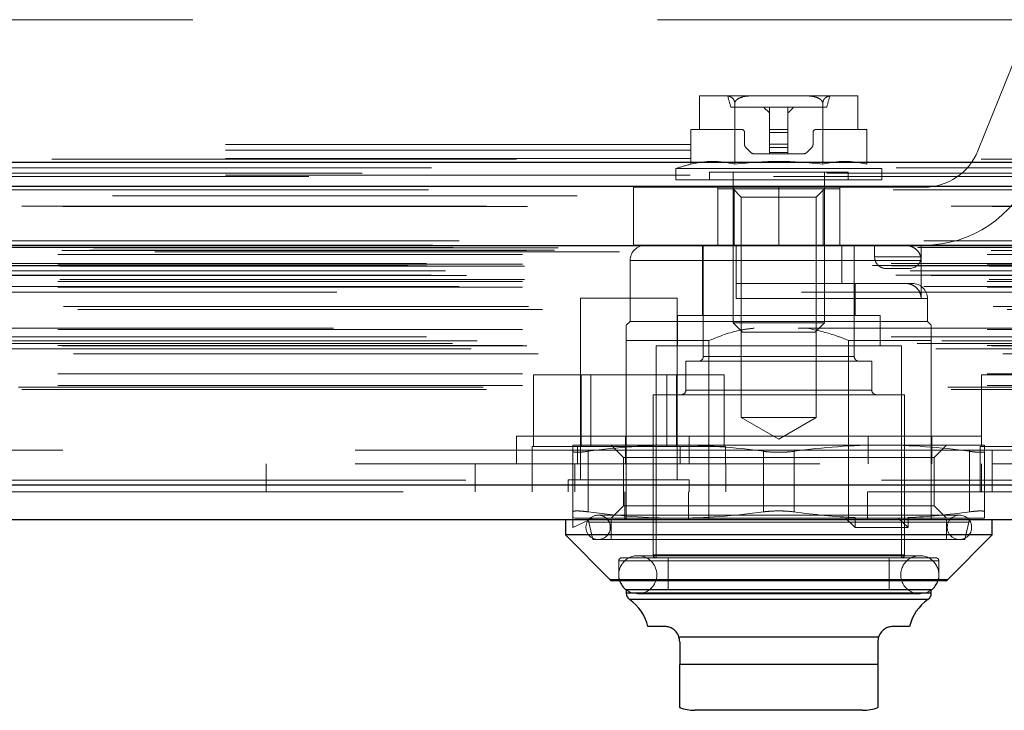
# Model space of a CAD drawing. Header units: inches. Extents: x 0.2 to 10.8, y 0.2 to 8.2.
# Tile 66 of 98: x 4.347 to 4.559, y 6.77 to 6.919. Entities that reach past the tile are written whole.
import ezdxf

# ---------------------------------------------------------------- set-up
doc = ezdxf.new("R2010")
doc.units = ezdxf.units.IN
doc.header["$MEASUREMENT"] = 0
doc.linetypes.add('HIDDEN', pattern=[0.07500000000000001, 0.05, -0.025])
doc.layers.add('SLD-0', color=179, linetype='Continuous')

msp = doc.modelspace()

# ---------------------------------------------------------------- linework, layer by layer
at = {"layer": 'SLD-0', "linetype": 'HIDDEN', "lineweight": 18}
for p, q in [((4.58416841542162, 6.918825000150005), (2.791168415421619, 6.918825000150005)), ((4.56216285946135, 6.912991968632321), (4.553106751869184, 6.890599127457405)), ((4.493222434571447, 6.902436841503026), (4.493222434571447, 6.895220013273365)), ((4.493312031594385, 6.902437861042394), (4.493281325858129, 6.902437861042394)), ((4.493312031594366, 6.902437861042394), (4.493281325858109, 6.902437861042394)), ((4.49881541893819, 6.902437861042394), (4.493312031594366, 6.902437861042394)), ((4.504766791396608, 6.902437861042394), (4.49881541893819, 6.902437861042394)), ((4.515773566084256, 6.902437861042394), (4.504766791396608, 6.902437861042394)), ((4.521724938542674, 6.902437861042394), (4.515773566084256, 6.902437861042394)), ((4.527228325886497, 6.902437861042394), (4.521724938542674, 6.902437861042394)), ((4.527259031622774, 6.902437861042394), (4.527228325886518, 6.902437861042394)), ((4.527259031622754, 6.902437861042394), (4.527228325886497, 6.902437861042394)), ((4.527317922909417, 6.895220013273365), (4.527317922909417, 6.902436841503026)), ((4.520587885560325, 6.899977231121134), (4.499952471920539, 6.899977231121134)), ((4.500799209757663, 6.887724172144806), (4.500799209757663, 6.900860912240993)), ((4.508301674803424, 6.899977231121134), (4.508301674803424, 6.895220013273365)), ((4.51223868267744, 6.899977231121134), (4.51223868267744, 6.895220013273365)), ((4.519741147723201, 6.887724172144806), (4.519741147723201, 6.900860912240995)), ((4.491328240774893, 6.887724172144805), (4.491328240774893, 6.895220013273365)), ((4.493222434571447, 6.895220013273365), (4.491328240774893, 6.895220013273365)), ((4.502232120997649, 6.895220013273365), (4.493222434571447, 6.895220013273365)), ((4.508301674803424, 6.895220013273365), (4.51223868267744, 6.895220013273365)), ((4.508301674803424, 6.895220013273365), (4.508301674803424, 6.894563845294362)), ((4.51223868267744, 6.895220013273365), (4.51223868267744, 6.894563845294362)), ((4.527317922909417, 6.895220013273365), (4.518308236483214, 6.895220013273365)), ((4.52921211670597, 6.895220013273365), (4.527317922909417, 6.895220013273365)), ((4.52921211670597, 6.887724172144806), (4.52921211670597, 6.895220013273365)), ((4.502888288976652, 6.892018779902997), (4.502888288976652, 6.894563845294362)), ((4.508301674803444, 6.894563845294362), (4.512238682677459, 6.894563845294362)), ((4.508301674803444, 6.894563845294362), (4.512238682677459, 6.894563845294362)), ((4.508301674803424, 6.894563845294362), (4.51223868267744, 6.894563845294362)), ((4.508301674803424, 6.894563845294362), (4.508301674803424, 6.892018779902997)), ((4.508301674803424, 6.894563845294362), (4.51223868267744, 6.894563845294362)), ((4.51223868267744, 6.894563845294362), (4.51223868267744, 6.892018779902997)), ((4.517652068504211, 6.894563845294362), (4.517652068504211, 6.892018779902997)), ((2.791168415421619, 6.891991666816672), (4.58416841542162, 6.891991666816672)), ((2.791168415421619, 6.891991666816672), (4.58416841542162, 6.891991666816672)), ((2.791244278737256, 6.891991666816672), (4.58409255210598, 6.891991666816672)), ((2.791244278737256, 6.891991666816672), (4.58409255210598, 6.891991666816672)), ((2.791244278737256, 6.891991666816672), (4.58409255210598, 6.891991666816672)), ((2.791244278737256, 6.891991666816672), (4.58409255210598, 6.891991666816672)), ((4.50424042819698, 6.890258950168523), (4.503176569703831, 6.891322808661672)), ((4.508301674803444, 6.892018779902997), (4.512238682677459, 6.892018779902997)), ((4.508301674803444, 6.892018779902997), (4.512238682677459, 6.892018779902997)), ((4.508301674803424, 6.892018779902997), (4.51223868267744, 6.892018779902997)), ((4.508301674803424, 6.892018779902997), (4.508301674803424, 6.891322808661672)), ((4.508301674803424, 6.892018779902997), (4.51223868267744, 6.892018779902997)), ((4.508301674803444, 6.891322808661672), (4.512238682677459, 6.891322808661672)), ((4.508301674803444, 6.891322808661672), (4.512238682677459, 6.891322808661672)), ((4.508301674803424, 6.891322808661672), (4.51223868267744, 6.891322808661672)), ((4.508301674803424, 6.891322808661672), (4.508301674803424, 6.890258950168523)), ((4.508301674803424, 6.891322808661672), (4.51223868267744, 6.891322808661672)), ((4.51223868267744, 6.892018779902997), (4.51223868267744, 6.891322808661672)), ((4.51223868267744, 6.891322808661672), (4.51223868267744, 6.890258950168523)), ((4.517363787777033, 6.891322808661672), (4.516299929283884, 6.890258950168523)), ((2.791168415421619, 6.89072381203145), (4.58416841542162, 6.89072381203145)), ((2.791168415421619, 6.888991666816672), (4.58416841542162, 6.888991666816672)), ((4.508301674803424, 6.889970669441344), (4.504936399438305, 6.889970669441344)), ((4.508301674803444, 6.890258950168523), (4.512238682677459, 6.890258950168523)), ((4.508301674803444, 6.890258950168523), (4.512238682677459, 6.890258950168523)), ((4.508301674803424, 6.890258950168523), (4.51223868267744, 6.890258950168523)), ((4.508301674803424, 6.890258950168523), (4.508301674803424, 6.889970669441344)), ((4.508301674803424, 6.890258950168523), (4.51223868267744, 6.890258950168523)), ((4.508301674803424, 6.889970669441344), (4.51223868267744, 6.889970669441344)), ((4.51223868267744, 6.890258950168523), (4.51223868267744, 6.889970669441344)), ((4.515603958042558, 6.889970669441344), (4.51223868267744, 6.889970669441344)), ((4.53241584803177, 6.886835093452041), (4.488124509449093, 6.886835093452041)), ((4.488124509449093, 6.886835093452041), (4.488124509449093, 6.884393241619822)), ((4.53241584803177, 6.884393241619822), (4.53241584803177, 6.886835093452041)), ((4.620636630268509, 6.885801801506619), (2.754658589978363, 6.885801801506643)), ((4.609113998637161, 6.885078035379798), (2.766178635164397, 6.885078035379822)), ((2.791168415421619, 6.88537347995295), (4.584168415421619, 6.885373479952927)), ((4.525198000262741, 6.886033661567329), (4.495342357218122, 6.886033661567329)), ((4.495342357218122, 6.886033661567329), (4.495342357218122, 6.884393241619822)), ((4.500427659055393, 6.886033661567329), (4.500427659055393, 6.853597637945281)), ((4.520112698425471, 6.853597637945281), (4.520112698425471, 6.886033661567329)), ((4.525198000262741, 6.884393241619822), (4.525198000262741, 6.886033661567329)), ((4.510268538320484, 6.882785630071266), (4.479018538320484, 6.882785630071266)), ((4.479018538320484, 6.882785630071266), (4.479018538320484, 6.870285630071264)), ((4.53241584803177, 6.884393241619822), (4.488124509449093, 6.884393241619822)), ((4.497143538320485, 6.870285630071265), (4.497143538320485, 6.882785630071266)), ((4.500703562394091, 6.882424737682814), (4.497146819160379, 6.882424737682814)), ((4.497146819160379, 6.882424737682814), (4.497146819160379, 6.870285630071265)), ((4.500427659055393, 6.882424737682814), (4.502204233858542, 6.880648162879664)), ((4.500703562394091, 6.882424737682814), (4.500703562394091, 6.870285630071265)), ((4.519836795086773, 6.882424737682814), (4.500703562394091, 6.882424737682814)), ((4.510268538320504, 6.870285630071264), (4.510268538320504, 6.882785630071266)), ((4.510268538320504, 6.870285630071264), (4.510268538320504, 6.882785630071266)), ((4.510268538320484, 6.870285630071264), (4.510268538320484, 6.882785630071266)), ((4.541518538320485, 6.882785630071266), (4.510268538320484, 6.882785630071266)), ((4.510268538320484, 6.870285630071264), (4.510268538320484, 6.882785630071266)), ((4.518336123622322, 6.880648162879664), (4.520112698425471, 6.882424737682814)), ((4.519836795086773, 6.882424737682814), (4.519836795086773, 6.870285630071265)), ((4.523393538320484, 6.882424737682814), (4.519836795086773, 6.882424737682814)), ((4.523393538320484, 6.870285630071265), (4.523393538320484, 6.882785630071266)), ((2.766888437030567, 6.880951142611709), (4.608407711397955, 6.880951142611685)), ((4.510270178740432, 6.880648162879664), (4.502204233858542, 6.880648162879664)), ((4.502204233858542, 6.880648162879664), (4.502204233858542, 6.833215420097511)), ((4.518336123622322, 6.880648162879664), (4.510270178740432, 6.880648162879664)), ((4.518336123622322, 6.833215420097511), (4.518336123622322, 6.880648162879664)), ((4.641493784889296, 6.871230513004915), (2.733802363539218, 6.871230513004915)), ((2.739245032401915, 6.870264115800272), (4.636051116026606, 6.870264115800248)), ((4.635841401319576, 6.870290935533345), (2.739454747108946, 6.87029093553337)), ((2.740208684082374, 6.869812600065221), (4.635087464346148, 6.869812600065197)), ((2.740208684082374, 6.869812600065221), (4.635087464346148, 6.869812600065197)), ((2.762797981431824, 6.86975925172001), (4.612498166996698, 6.869759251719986)), ((2.762797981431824, 6.86975925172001), (4.612498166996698, 6.869759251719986)), ((4.510268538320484, 6.870285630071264), (4.479018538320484, 6.870285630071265)), ((4.493865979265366, 6.870285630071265), (4.493865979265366, 6.855193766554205)), ((4.494030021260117, 6.870285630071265), (4.494030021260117, 6.846335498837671)), ((4.501083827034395, 6.870285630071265), (4.501083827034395, 6.862083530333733)), ((4.510268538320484, 6.870285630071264), (4.541518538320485, 6.870285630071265)), ((4.523860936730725, 6.870285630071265), (4.523860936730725, 6.862083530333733)), ((4.526510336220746, 6.846335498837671), (4.526510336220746, 6.870285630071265)), ((4.530893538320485, 6.867785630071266), (4.530893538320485, 6.870285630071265)), ((4.540893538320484, 6.867785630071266), (4.540893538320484, 6.870285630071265)), ((2.755111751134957, 6.868298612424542), (4.620184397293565, 6.868298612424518)), ((2.755111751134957, 6.868298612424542), (4.620184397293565, 6.868298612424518)), ((2.755945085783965, 6.869141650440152), (4.619351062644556, 6.869141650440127)), ((2.755945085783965, 6.869141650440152), (4.619351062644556, 6.869141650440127)), ((2.762024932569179, 6.869212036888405), (4.613271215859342, 6.869212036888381)), ((2.762024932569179, 6.869212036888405), (4.613271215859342, 6.869212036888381)), ((2.775967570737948, 6.868897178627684), (4.599384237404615, 6.868897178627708)), ((4.530893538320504, 6.867785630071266), (4.540893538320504, 6.867785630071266)), ((4.540893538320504, 6.867785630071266), (4.530893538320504, 6.867785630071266)), ((4.530893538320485, 6.867785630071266), (4.540893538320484, 6.867785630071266)), ((4.540893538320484, 6.867785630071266), (4.530893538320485, 6.867785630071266)), ((2.730426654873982, 6.865963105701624), (4.644869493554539, 6.865963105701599)), ((2.730426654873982, 6.865963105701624), (4.644869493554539, 6.865963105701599)), ((2.734472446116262, 6.866388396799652), (4.640823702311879, 6.866388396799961)), ((2.73456230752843, 6.865878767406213), (4.640733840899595, 6.865878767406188)), ((2.755111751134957, 6.866224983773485), (4.620184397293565, 6.866224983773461)), ((2.755111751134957, 6.866224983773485), (4.620184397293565, 6.866224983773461)), ((2.755528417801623, 6.865808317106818), (4.619767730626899, 6.865808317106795)), ((4.478281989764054, 6.867004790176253), (4.478281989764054, 6.8538814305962)), ((4.540910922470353, 6.867004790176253), (4.478432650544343, 6.867004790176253)), ((4.540910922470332, 6.867004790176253), (4.478432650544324, 6.867004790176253)), ((4.540910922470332, 6.867004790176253), (4.540910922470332, 6.858802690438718)), ((2.73549530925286, 6.863825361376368), (4.639800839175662, 6.863825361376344)), ((4.638533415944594, 6.86477452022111), (2.736801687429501, 6.864774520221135)), ((2.743042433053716, 6.863794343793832), (4.632253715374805, 6.863794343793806)), ((4.533393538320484, 6.865285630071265), (4.538393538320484, 6.865285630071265)), ((2.74146705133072, 6.861424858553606), (4.633823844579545, 6.861424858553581)), ((2.755111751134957, 6.862474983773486), (4.620184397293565, 6.862474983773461)), ((2.755111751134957, 6.862474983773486), (4.620184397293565, 6.862474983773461)), ((2.755111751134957, 6.861301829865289), (4.620184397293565, 6.861301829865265)), ((2.755528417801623, 6.862891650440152), (4.619767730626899, 6.862891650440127)), ((4.501083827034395, 6.862083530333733), (4.523860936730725, 6.862083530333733)), ((4.537468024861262, 6.862083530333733), (4.523860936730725, 6.862083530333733)), ((4.526674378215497, 6.855193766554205), (4.526674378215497, 6.862083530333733)), ((4.538977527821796, 6.862083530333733), (4.537468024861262, 6.862083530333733)), ((4.615156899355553, 6.860191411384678), (2.760133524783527, 6.860191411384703)), ((2.756374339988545, 6.857130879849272), (4.618944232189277, 6.857130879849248)), ((4.488411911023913, 6.858897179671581), (4.46757857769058, 6.858897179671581)), ((4.46757857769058, 6.858897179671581), (4.467578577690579, 6.819834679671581)), ((4.488411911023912, 6.81983467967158), (4.488411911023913, 6.858897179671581)), ((4.501083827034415, 6.858802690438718), (4.542112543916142, 6.858802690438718)), ((4.501083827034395, 6.858802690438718), (4.542112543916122, 6.858802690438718)), ((4.542258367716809, 6.8538814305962), (4.542258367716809, 6.858802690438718)), ((2.759406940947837, 6.856455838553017), (4.615889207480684, 6.856455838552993)), ((2.759406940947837, 6.856455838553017), (4.615889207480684, 6.856455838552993)), ((4.532087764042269, 6.855193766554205), (4.488452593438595, 6.855193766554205)), ((4.488452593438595, 6.855193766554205), (4.488452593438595, 6.848632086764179)), ((4.532087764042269, 6.848632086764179), (4.532087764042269, 6.855193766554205)), ((4.478281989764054, 6.8538814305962), (4.477461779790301, 6.853061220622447)), ((4.542258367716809, 6.8538814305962), (4.478281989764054, 6.8538814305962)), ((4.520112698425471, 6.853597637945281), (4.500427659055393, 6.853597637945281)), ((4.500427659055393, 6.853597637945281), (4.502440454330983, 6.85158484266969)), ((4.518099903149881, 6.85158484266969), (4.520112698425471, 6.853597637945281)), ((4.543078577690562, 6.853061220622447), (4.542258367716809, 6.8538814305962)), ((4.634455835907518, 6.850609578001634), (2.740846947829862, 6.850609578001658)), ((2.755111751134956, 6.852131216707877), (4.620184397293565, 6.852131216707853)), ((4.614419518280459, 6.852449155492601), (2.760885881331, 6.852449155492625)), ((4.518099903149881, 6.85158484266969), (4.502440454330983, 6.85158484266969)), ((2.740058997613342, 6.849150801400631), (4.635237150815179, 6.849150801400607)), ((2.745361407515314, 6.849735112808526), (4.629934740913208, 6.8497351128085)), ((2.755111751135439, 6.848686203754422), (4.620184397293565, 6.848686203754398)), ((2.756030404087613, 6.848679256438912), (4.619254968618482, 6.848679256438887)), ((4.477461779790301, 6.849780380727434), (4.477461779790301, 6.811230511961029)), ((4.495235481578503, 6.849780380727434), (4.477461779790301, 6.849780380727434)), ((4.536680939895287, 6.848632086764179), (4.483859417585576, 6.848632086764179)), ((4.483859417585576, 6.848632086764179), (4.483859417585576, 6.803028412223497)), ((4.495235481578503, 6.849780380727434), (4.495235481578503, 6.811230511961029)), ((4.525304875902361, 6.849780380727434), (4.525304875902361, 6.811230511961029)), ((4.543078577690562, 6.849780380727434), (4.525304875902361, 6.849780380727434)), ((4.536680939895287, 6.803028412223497), (4.536680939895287, 6.848632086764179)), ((4.543078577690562, 6.849780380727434), (4.543078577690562, 6.817230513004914)), ((2.744096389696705, 6.847982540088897), (4.631189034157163, 6.847982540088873)), ((2.758477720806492, 6.846959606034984), (4.616818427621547, 6.84695960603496)), ((4.494067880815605, 6.846335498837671), (4.526472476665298, 6.846335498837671)), ((4.494067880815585, 6.846335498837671), (4.526472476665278, 6.846335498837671)), ((4.530283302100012, 6.845351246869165), (4.490257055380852, 6.845351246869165)), ((4.490257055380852, 6.845351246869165), (4.490257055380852, 6.839117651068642)), ((4.530283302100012, 6.839117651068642), (4.530283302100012, 6.845351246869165)), ((2.755111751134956, 6.842651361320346), (4.620184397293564, 6.842651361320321)), ((4.457499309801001, 6.826980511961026), (4.457499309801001, 6.842397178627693)), ((4.467747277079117, 6.842397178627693), (4.457499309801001, 6.842397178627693)), ((4.467747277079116, 6.826980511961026), (4.467747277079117, 6.842397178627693)), ((4.488243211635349, 6.842397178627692), (4.467747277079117, 6.842397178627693)), ((4.469832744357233, 6.842397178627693), (4.469832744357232, 6.826980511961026)), ((4.486157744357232, 6.826980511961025), (4.486157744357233, 6.842397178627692)), ((4.488243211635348, 6.826980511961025), (4.488243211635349, 6.842397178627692)), ((4.498491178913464, 6.842397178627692), (4.488243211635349, 6.842397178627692)), ((4.498491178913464, 6.826980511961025), (4.498491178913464, 6.842397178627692)), ((4.553915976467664, 6.826980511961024), (4.553915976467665, 6.84239717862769)), ((4.56416394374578, 6.84239717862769), (4.553915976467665, 6.84239717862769)), ((2.755111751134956, 6.840118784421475), (4.620184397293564, 6.840118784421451)), ((2.755111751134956, 6.840118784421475), (4.620184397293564, 6.840118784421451)), ((2.746663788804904, 6.839718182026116), (4.628632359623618, 6.839718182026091)), ((2.747394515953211, 6.839285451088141), (4.627901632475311, 6.839285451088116)), ((4.53733710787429, 6.838133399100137), (4.483203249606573, 6.838133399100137)), ((4.483203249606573, 6.838133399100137), (4.483203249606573, 6.803684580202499)), ((4.490402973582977, 6.839117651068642), (4.530137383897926, 6.839117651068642)), ((4.490402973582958, 6.839117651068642), (4.530137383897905, 6.839117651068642)), ((4.53733710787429, 6.803684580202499), (4.53733710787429, 6.838133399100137)), ((4.518336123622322, 6.833215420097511), (4.502204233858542, 6.833215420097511)), ((4.502204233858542, 6.833215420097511), (4.510270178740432, 6.828558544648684)), ((4.510270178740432, 6.828558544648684), (4.518336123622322, 6.833215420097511)), ((4.453853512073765, 6.829230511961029), (4.566686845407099, 6.829230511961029)), ((4.453853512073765, 6.829230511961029), (4.453853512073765, 6.823230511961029)), ((4.488124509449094, 6.827306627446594), (4.465978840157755, 6.827306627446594)), ((4.474180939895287, 6.827306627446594), (4.476844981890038, 6.824642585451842)), ((4.477311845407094, 6.829230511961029), (4.477311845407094, 6.823230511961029)), ((4.53241584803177, 6.827306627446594), (4.488124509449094, 6.827306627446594)), ((4.491020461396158, 6.82923051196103), (4.491020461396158, 6.823230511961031)), ((4.529519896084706, 6.82923051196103), (4.529519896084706, 6.823230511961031)), ((4.554561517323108, 6.827306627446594), (4.53241584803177, 6.827306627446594)), ((4.543228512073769, 6.829230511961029), (4.543228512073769, 6.823230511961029)), ((4.543695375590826, 6.824642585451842), (4.546359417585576, 6.827306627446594)), ((2.819134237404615, 6.826230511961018), (4.556217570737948, 6.826230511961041)), ((2.819134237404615, 6.826230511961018), (4.556217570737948, 6.826230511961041)), ((4.556217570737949, 6.826230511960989), (2.819134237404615, 6.82623051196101)), ((4.556217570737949, 6.826230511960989), (2.819134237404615, 6.82623051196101)), ((4.498828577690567, 6.826980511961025), (4.4571619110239, 6.826980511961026)), ((4.4571619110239, 6.826980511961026), (4.4571619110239, 6.823230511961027)), ((4.465978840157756, 6.812916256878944), (4.465978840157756, 6.825948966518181)), ((4.466953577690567, 6.826980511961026), (4.466953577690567, 6.823230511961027)), ((4.469259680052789, 6.812916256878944), (4.469259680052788, 6.825948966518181)), ((4.469259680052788, 6.812916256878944), (4.469259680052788, 6.825948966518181)), ((4.469259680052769, 6.812916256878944), (4.469259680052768, 6.825948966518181)), ((4.469259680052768, 6.812916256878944), (4.469259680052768, 6.825948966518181)), ((4.489036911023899, 6.823230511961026), (4.489036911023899, 6.826980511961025)), ((4.498828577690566, 6.823230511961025), (4.498828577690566, 6.826980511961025)), ((4.506989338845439, 6.812916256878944), (4.506989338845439, 6.825948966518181)), ((4.506989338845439, 6.812916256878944), (4.506989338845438, 6.825948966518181)), ((4.506989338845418, 6.812916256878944), (4.506989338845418, 6.825948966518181)), ((4.506989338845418, 6.812916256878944), (4.506989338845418, 6.825948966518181)), ((4.513551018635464, 6.812916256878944), (4.513551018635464, 6.825948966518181)), ((4.513551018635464, 6.812916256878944), (4.513551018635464, 6.825948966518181)), ((4.513551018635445, 6.812916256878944), (4.513551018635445, 6.825948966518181)), ((4.513551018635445, 6.812916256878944), (4.513551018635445, 6.825948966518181)), ((4.551280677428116, 6.812916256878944), (4.551280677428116, 6.825948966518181)), ((4.551280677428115, 6.812916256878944), (4.551280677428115, 6.825948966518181)), ((4.551280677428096, 6.812916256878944), (4.551280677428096, 6.825948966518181)), ((4.551280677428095, 6.812916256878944), (4.551280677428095, 6.825948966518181)), ((4.59524524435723, 6.826980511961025), (4.553578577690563, 6.826980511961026)), ((4.553578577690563, 6.826980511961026), (4.553578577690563, 6.823230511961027)), ((4.554561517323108, 6.812916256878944), (4.554561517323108, 6.825948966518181)), ((4.556217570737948, 6.826230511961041), (4.556217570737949, 6.81723051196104)), ((4.556217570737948, 6.826230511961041), (4.599384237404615, 6.826230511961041)), ((2.819134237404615, 6.823230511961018), (4.556217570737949, 6.82323051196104)), ((4.399967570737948, 6.823230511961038), (4.399967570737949, 6.817230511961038)), ((4.444911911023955, 6.823230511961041), (4.444911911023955, 6.817230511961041)), ((4.457217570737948, 6.823230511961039), (4.457217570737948, 6.817230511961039)), ((4.466411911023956, 6.823230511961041), (4.466411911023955, 6.817230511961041)), ((4.526982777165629, 6.824642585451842), (4.476844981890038, 6.824642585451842)), ((4.476844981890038, 6.824642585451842), (4.476844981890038, 6.814222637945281)), ((4.498884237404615, 6.817230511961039), (4.498884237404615, 6.823230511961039)), ((4.543695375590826, 6.824642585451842), (4.526982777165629, 6.824642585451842)), ((4.543695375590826, 6.814222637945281), (4.543695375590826, 6.824642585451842)), ((4.553578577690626, 6.82323051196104), (4.553578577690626, 6.81723051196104)), ((4.553911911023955, 6.81723051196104), (4.553911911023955, 6.82323051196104)), ((4.601161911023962, 6.823230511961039), (4.556217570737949, 6.82323051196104)), ((4.632409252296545, 6.819709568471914), (2.742886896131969, 6.819709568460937)), ((2.74288689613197, 6.819709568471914), (4.632409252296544, 6.819709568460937)), ((4.491016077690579, 6.81983467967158), (4.464974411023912, 6.819834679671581)), ((4.464974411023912, 6.819834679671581), (4.464974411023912, 6.817230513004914)), ((4.491016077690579, 6.817230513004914), (4.491016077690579, 6.81983467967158)), ((2.74288689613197, 6.818667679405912), (4.632409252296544, 6.818667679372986)), ((4.629464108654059, 6.817230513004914), (2.745832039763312, 6.817230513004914)), ((4.477161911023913, 6.817230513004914), (4.477161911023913, 6.811230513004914)), ((4.490870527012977, 6.817230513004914), (4.490870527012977, 6.811230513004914)), ((4.529369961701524, 6.817230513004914), (4.529369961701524, 6.811230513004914)), ((4.543078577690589, 6.817230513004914), (4.543078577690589, 6.811230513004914)), ((4.476844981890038, 6.814222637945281), (4.474180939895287, 6.81155859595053)), ((4.526982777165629, 6.814222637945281), (4.476844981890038, 6.814222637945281)), ((4.543695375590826, 6.814222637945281), (4.526982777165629, 6.814222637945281)), ((4.546359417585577, 6.81155859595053), (4.543695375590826, 6.814222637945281)), ((4.465978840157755, 6.811688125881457), (4.466467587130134, 6.81155859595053)), ((4.465978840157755, 6.811688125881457), (4.465978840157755, 6.809590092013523)), ((4.465978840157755, 6.809590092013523), (4.470242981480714, 6.81155859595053)), ((4.488124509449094, 6.81155859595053), (4.466467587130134, 6.81155859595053)), ((4.469376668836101, 6.810721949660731), (4.470243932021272, 6.806965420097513)), ((4.469413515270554, 6.810721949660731), (4.551126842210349, 6.810721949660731)), ((4.469413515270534, 6.810721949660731), (4.551126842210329, 6.810721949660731)), ((4.549148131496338, 6.812214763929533), (4.471392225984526, 6.812214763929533)), ((4.474180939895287, 6.811230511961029), (4.474180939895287, 6.806965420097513)), ((4.52648889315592, 6.81155859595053), (4.488124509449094, 6.81155859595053)), ((4.524601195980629, 6.81155859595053), (4.526733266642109, 6.809590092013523)), ((4.526733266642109, 6.811688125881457), (4.52648889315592, 6.81155859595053)), ((4.52648889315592, 6.81155859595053), (4.535966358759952, 6.81155859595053)), ((4.526733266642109, 6.809590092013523), (4.526733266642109, 6.811688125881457)), ((4.535966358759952, 6.81155859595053), (4.538098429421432, 6.809590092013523)), ((4.537854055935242, 6.81155859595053), (4.535966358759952, 6.81155859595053)), ((4.538098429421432, 6.811688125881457), (4.537854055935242, 6.81155859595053)), ((4.554561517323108, 6.81155859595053), (4.537854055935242, 6.81155859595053)), ((4.538098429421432, 6.809590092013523), (4.538098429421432, 6.811688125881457)), ((4.546359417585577, 6.806965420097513), (4.546359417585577, 6.811230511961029)), ((4.550296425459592, 6.806965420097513), (4.551163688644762, 6.810721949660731)), ((4.538098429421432, 6.809590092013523), (4.526733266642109, 6.809590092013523)), ((4.550296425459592, 6.806965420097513), (4.470243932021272, 6.806965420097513)), ((4.475821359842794, 6.802372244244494), (4.475821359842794, 6.798107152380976)), ((4.475968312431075, 6.802372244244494), (4.544572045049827, 6.802372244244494)), ((4.475968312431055, 6.802372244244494), (4.544572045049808, 6.802372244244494)), ((4.544062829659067, 6.803028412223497), (4.476477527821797, 6.803028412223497)), ((4.540617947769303, 6.803491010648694), (4.479922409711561, 6.803491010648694)), ((4.483351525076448, 6.803684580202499), (4.537188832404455, 6.803684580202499)), ((4.483351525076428, 6.803684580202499), (4.537188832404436, 6.803684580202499)), ((4.486484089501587, 6.803028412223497), (4.486484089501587, 6.796138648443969)), ((4.534056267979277, 6.796138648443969), (4.534056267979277, 6.803028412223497)), ((4.54471899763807, 6.798107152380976), (4.54471899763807, 6.802372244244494)), ((4.473988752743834, 6.79829933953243), (4.510270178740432, 6.79829933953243)), ((4.474025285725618, 6.79829933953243), (4.546515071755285, 6.79829933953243)), ((4.510270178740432, 6.79829933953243), (4.546551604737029, 6.79829933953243)), ((4.477461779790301, 6.796138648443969), (4.477461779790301, 6.796109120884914)), ((4.543078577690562, 6.796109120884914), (4.543078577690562, 6.796138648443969)), ((4.477461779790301, 6.795398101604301), (4.510270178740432, 6.795398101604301)), ((4.477498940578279, 6.795398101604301), (4.543041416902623, 6.795398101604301)), ((4.47816481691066, 6.794051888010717), (4.510270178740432, 6.794051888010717)), ((4.47820118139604, 6.794051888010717), (4.542339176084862, 6.794051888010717)), ((4.479922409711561, 6.795288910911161), (4.540617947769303, 6.795288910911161)), ((4.510270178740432, 6.795398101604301), (4.543078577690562, 6.795398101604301)), ((4.510270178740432, 6.794051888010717), (4.542375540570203, 6.794051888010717)), ((4.488791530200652, 6.785974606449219), (4.53174882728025, 6.785974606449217)), ((4.53174882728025, 6.785974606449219), (4.488791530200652, 6.785974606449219)), ((4.488791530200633, 6.785974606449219), (4.53174882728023, 6.785974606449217)), ((4.531595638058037, 6.780062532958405), (4.488944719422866, 6.780062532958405)), ((4.488944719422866, 6.780062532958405), (4.531595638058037, 6.780062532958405)), ((4.488944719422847, 6.780062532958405), (4.531595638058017, 6.780062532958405))]:
    msp.add_line(p, q, dxfattribs=at)
at = {"layer": 'SLD-0', "linetype": 'Continuous', "lineweight": 25}
for p, q in [((2.791168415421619, 6.888188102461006), (4.58416841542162, 6.888188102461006)), ((2.791168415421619, 6.882991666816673), (4.58416841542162, 6.882991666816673)), ((4.641493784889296, 6.870188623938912), (2.733802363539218, 6.870188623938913)), ((4.632409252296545, 6.818667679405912), (2.742886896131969, 6.818667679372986)), ((4.629464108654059, 6.811230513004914), (2.745832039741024, 6.811230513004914)), ((4.464338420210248, 6.811230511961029), (4.464338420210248, 6.807949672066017)), ((4.556201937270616, 6.807949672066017), (4.556201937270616, 6.811230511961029)), ((4.464338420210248, 6.807949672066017), (4.473988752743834, 6.79829933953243)), ((4.556201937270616, 6.807949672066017), (4.464338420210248, 6.807949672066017)), ((4.546551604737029, 6.79829933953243), (4.556201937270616, 6.807949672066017)), ((4.546551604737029, 6.79829933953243), (4.473988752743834, 6.79829933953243)), ((4.546087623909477, 6.798107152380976), (4.474452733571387, 6.798107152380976)), ((4.543078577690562, 6.796138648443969), (4.477461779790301, 6.796138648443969)), ((4.477461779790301, 6.796109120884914), (4.477461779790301, 6.795398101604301)), ((4.543078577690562, 6.795398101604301), (4.543078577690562, 6.796109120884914)), ((4.543078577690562, 6.795398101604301), (4.477461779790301, 6.795398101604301)), ((4.542375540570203, 6.794051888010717), (4.47816481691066, 6.794051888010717)), ((4.485663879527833, 6.788264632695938), (4.482112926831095, 6.788264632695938)), ((4.538427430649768, 6.788264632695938), (4.534876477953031, 6.788264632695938)), ((4.53174882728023, 6.785974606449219), (4.488791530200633, 6.785974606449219)), ((4.488944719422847, 6.784983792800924), (4.488944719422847, 6.780062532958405)), ((4.531595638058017, 6.784983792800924), (4.531595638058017, 6.780062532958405)), ((4.531595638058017, 6.780062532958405), (4.488944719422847, 6.780062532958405)), ((4.528314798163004, 6.770220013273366), (4.49222555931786, 6.770220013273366))]:
    msp.add_line(p, q, dxfattribs=at)
at = {"layer": 'SLD-0', "linetype": 'HIDDEN', "lineweight": 18, "flags": 128}
for points in [[(4.653846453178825, 6.888809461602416), (3.702946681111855, 6.888809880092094), (2.721462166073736, 6.888809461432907)], [(4.6355532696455, 6.886918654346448), (3.702946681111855, 6.886919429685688), (2.73974717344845, 6.886918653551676)], [(4.609139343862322, 6.885077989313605), (3.702946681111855, 6.88507726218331), (2.766183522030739, 6.885077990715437)], [(2.734854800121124, 6.88222251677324), (3.60943439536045, 6.882225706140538), (4.640434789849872, 6.882222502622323)], [(2.734857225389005, 6.882222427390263), (3.727816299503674, 6.882222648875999), (4.640440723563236, 6.882222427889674)], [(2.747396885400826, 6.878682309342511), (3.672356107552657, 6.878681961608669), (4.627906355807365, 6.878682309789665)], [(2.75616353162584, 6.878664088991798), (3.672356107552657, 6.878664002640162), (4.619129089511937, 6.878664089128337)], [(4.477461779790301, 6.796109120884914), (4.47835300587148, 6.795601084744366), (4.479922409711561, 6.795288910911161)], [(4.540617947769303, 6.795288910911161), (4.542187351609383, 6.795601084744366), (4.543078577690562, 6.796109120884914)]]:
    msp.add_lwpolyline(points, dxfattribs=at)
at = {"layer": 'SLD-0', "linetype": 'HIDDEN', "lineweight": 18}
for centre, radius, start, end in [((4.493311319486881, 6.898563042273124), 0.003874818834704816, 89.98947028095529, 91.31442977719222), ((4.493281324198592, 6.900736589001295), 0.001701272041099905, 89.99994411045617, 91.98369290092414), ((4.493311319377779, 6.898563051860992), 0.003874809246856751, 89.98946864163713, 91.31443141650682), ((6.196471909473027, 7.374666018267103), 1.761677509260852, 195.5486178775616, 195.6317027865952), ((2.824066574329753, 7.374666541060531), 1.761679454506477, 344.3682972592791, 344.4513820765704), ((4.527229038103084, 6.898563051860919), 0.003874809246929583, 88.68556858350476, 90.01053135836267), ((4.527229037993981, 6.89856304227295), 0.003874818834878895, 88.68557022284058, 90.01052971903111), ((4.527259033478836, 6.900736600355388), 0.001701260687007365, 88.0163004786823, 90.00006250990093), ((4.502232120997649, 6.894563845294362), 0.0006561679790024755, 0, 90), ((4.518308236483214, 6.894563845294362), 0.0006561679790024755, 90, 180), ((4.503872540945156, 6.892018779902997), 0.000984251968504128, 180, 225.0000000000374), ((4.516667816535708, 6.892018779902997), 0.0009842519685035, 314.9999999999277, 0), ((4.504936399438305, 6.890954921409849), 0.0009842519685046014, 225.0000000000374, 270.0000000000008), ((4.515603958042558, 6.890954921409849), 0.000984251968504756, 270.0000000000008, 315.0000000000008), ((4.541518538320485, 6.895285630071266), 0.01250000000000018, 270.0000000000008, 337.9806186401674), ((4.510270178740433, 6.81325150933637), 0.07684383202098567, 104.2704451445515, 106.7496602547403), ((4.496063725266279, 6.869293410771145), 0.01902939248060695, 75.59046573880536, 104.4095342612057), ((4.510270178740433, 6.81325150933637), 0.07507247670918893, 82.75238514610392, 97.24761485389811), ((4.524476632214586, 6.869293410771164), 0.0190293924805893, 75.59046573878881, 104.4095342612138), ((4.541518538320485, 6.895285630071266), 0.02500000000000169, 270.0000000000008, 337.9806186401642), ((4.481562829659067, 6.867004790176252), 0.003280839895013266, 90, 179.9999999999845), ((4.533393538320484, 6.867785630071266), 0.002500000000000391, 180, 270.0000000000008), ((4.538393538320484, 6.867785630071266), 0.002500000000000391, 270.0000000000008, 0), ((4.538977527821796, 6.858802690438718), 0.003280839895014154, 0, 89.9999999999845), ((4.493045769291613, 6.846335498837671), 0.0009842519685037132, 270.0000000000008, 0), ((4.52749458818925, 6.846335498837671), 0.0009842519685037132, 180, 270.0000000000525), ((4.489272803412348, 6.839117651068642), 0.0009842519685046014, 270.0000000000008, 0), ((4.531267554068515, 6.839117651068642), 0.0009842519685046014, 180, 270.0000000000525), ((4.46873731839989, 6.810574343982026), 0.0006561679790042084, 13.00000000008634, 89.99999999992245), ((4.471392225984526, 6.809590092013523), 0.002624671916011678, 90, 270.0000000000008), ((4.471392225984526, 6.809590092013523), 0.002624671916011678, 270.0000000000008, 90), ((4.549148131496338, 6.809590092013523), 0.002624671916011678, 90, 270.0000000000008), ((4.549148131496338, 6.809590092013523), 0.002624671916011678, 270.0000000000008, 90), ((4.551803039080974, 6.810574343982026), 0.0006561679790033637, 90, 166.9999999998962), ((4.479922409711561, 6.799389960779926), 0.004101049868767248, 90, 198.2280527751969), ((4.476477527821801, 6.80237224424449), 0.0006561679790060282, 90.00000000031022, 179.9999999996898), ((4.479922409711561, 6.799389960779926), 0.004101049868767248, 270.0000000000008, 90), ((4.483859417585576, 6.803684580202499), 0.0006561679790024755, 180, 270.0000000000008), ((4.540617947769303, 6.799389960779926), 0.004101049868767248, 90, 270.0000000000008), ((4.536680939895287, 6.803684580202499), 0.0006561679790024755, 270.0000000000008, 0), ((4.540617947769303, 6.799389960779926), 0.004101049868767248, 341.7719472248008, 90), ((4.544062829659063, 6.80237224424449), 0.0006561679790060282, 3.102185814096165e-10, 89.99999999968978)]:
    msp.add_arc(centre, radius, start, end, dxfattribs=at)
at = {"layer": 'SLD-0', "linetype": 'Continuous', "lineweight": 25}
for centre, radius, start, end in [((4.474452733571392, 6.798763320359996), 0.0006561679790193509, 225.0000000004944, 269.999999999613), ((4.479922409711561, 6.799389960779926), 0.004101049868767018, 198.2280527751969, 233.1301023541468), ((4.540617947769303, 6.799389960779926), 0.004101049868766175, 306.8698976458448, 341.7719472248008), ((4.546087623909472, 6.798763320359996), 0.0006561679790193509, 270.0000000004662, 314.9999999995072), ((4.479102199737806, 6.795398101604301), 0.001640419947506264, 180, 235.1500954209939), ((4.472540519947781, 6.785974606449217), 0.009842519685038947, 13.45412056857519, 55.15009542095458), ((4.547999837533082, 6.785974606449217), 0.009842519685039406, 124.8499045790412, 166.545879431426), ((4.541438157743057, 6.795398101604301), 0.001640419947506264, 304.8499045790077, 0), ((4.49222555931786, 6.780062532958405), 0.009842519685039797, 250.2500112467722, 270.0000000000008), ((4.528314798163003, 6.780062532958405), 0.009842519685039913, 270.000000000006, 289.6081191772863)]:
    msp.add_arc(centre, radius, start, end, dxfattribs=at)
at = {"layer": 'SLD-0', "linetype": 'HIDDEN', "lineweight": 18}
for points, knots in [([(4.500799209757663, 6.900860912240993), (4.500791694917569, 6.901054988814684), (4.50074934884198, 6.901235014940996), (4.500631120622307, 6.90153718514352), (4.500556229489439, 6.901661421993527), (4.50031520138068, 6.901973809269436), (4.500133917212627, 6.90210545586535), (4.49957899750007, 6.902392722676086), (4.499197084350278, 6.902437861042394), (4.49881541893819, 6.902437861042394)], [0, 0, 0, 0, 0.1249999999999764, 0.1249999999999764, 0.2499999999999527, 0.2499999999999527, 0.4999999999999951, 0.4999999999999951, 1, 1, 1, 1]), ([(4.504766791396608, 6.902437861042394), (4.504003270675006, 6.902437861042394), (4.503238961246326, 6.902392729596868), (4.502128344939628, 6.902104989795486), (4.50176410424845, 6.901971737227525), (4.501287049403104, 6.90166266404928), (4.50113601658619, 6.901537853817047), (4.500898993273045, 6.901235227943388), (4.500814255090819, 6.90105519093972), (4.500799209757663, 6.900860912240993)], [0, 0, 0, 0, 0.5, 0.5, 0.75, 0.75, 0.875, 0.875, 1, 1, 1, 1]), ([(4.519741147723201, 6.900860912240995), (4.519726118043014, 6.901054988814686), (4.519641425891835, 6.901235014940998), (4.519404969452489, 6.901537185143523), (4.519255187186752, 6.901661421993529), (4.518773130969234, 6.901973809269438), (4.518410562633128, 6.902105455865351), (4.517300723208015, 6.902392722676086), (4.516536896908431, 6.902437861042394), (4.515773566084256, 6.902437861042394)], [0, 0, 0, 0, 0.1249999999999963, 0.1249999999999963, 0.2499999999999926, 0.2499999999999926, 0.4999999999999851, 0.4999999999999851, 1, 1, 1, 1]), ([(4.521724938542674, 6.902437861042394), (4.521343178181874, 6.902437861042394), (4.520961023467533, 6.902392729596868), (4.520405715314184, 6.902104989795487), (4.520223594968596, 6.901971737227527), (4.519985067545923, 6.90166266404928), (4.519909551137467, 6.901537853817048), (4.519791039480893, 6.90123522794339), (4.51974867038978, 6.901055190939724), (4.519741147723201, 6.900860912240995)], [0, 0, 0, 0, 0.4999999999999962, 0.4999999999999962, 0.7499999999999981, 0.7499999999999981, 0.874999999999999, 0.874999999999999, 1, 1, 1, 1]), ([(4.540910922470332, 6.867004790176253), (4.540910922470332, 6.867449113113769), (4.540816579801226, 6.867885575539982), (4.540459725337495, 6.868689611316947), (4.540196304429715, 6.869054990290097), (4.539554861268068, 6.869652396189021), (4.539171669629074, 6.86988928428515), (4.538352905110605, 6.87020414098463), (4.537911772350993, 6.870285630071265), (4.537468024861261, 6.870285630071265)], [0, 0, 0, 0, 0.25, 0.25, 0.5, 0.5, 0.75, 0.75, 1, 1, 1, 1]), ([(4.501083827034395, 6.862083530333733), (4.501083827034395, 6.862083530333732), (4.501083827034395, 6.862003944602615), (4.501083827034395, 6.861687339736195), (4.501083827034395, 6.861453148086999), (4.501083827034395, 6.860553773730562), (4.501083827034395, 6.859692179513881), (4.501083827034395, 6.858802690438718)], [0, 0, 0, 0, 0.2499999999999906, 0.2499999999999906, 0.4999999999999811, 0.4999999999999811, 1, 1, 1, 1]), ([(4.540910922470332, 6.858802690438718), (4.540910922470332, 6.859247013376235), (4.540816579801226, 6.859683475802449), (4.540459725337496, 6.860487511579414), (4.540196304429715, 6.860852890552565), (4.539554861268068, 6.861450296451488), (4.539171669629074, 6.861687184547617), (4.538352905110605, 6.862002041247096), (4.537911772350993, 6.862083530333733), (4.537468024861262, 6.862083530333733)], [0, 0, 0, 0, 0.25, 0.25, 0.5, 0.5, 0.75, 0.75, 1, 1, 1, 1]), ([(4.477461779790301, 6.849780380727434), (4.477461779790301, 6.850583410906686), (4.477461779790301, 6.852213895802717), (4.4774617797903, 6.85321629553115), (4.477461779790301, 6.852997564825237), (4.477461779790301, 6.852968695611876)], [0, 0, 0, 0, 0.4572276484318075, 0.9283620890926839, 1, 1, 1, 1]), ([(4.543078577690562, 6.849780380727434), (4.543078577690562, 6.850583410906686), (4.543078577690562, 6.852213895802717), (4.543078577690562, 6.85321629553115), (4.543078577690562, 6.852997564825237), (4.543078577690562, 6.852968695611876)], [0, 0, 0, 0, 0.4572276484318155, 0.9283620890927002, 1, 1, 1, 1]), ([(4.495235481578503, 6.849780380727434), (4.497435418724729, 6.850671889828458), (4.500587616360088, 6.851949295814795), (4.503950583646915, 6.852333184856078), (4.50496651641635, 6.852449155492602)], [0, 0, 0, 0, 0.6979058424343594, 1, 1, 1, 1]), ([(4.516368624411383, 6.852449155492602), (4.518421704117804, 6.851998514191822), (4.521470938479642, 6.851329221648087), (4.524360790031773, 6.85016177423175), (4.525304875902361, 6.849780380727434)], [0, 0, 0, 0, 0.6733099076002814, 1, 1, 1, 1]), ([(4.469259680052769, 6.825948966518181), (4.468761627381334, 6.825880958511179), (4.468310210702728, 6.82582995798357), (4.467499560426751, 6.825760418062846), (4.467145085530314, 6.825742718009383), (4.466573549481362, 6.825742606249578), (4.466349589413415, 6.825760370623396), (4.466054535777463, 6.825829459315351), (4.465978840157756, 6.825880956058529), (4.465978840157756, 6.825948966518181)], [0, 0, 0, 0, 0.25, 0.25, 0.5, 0.5, 0.75, 0.75, 1, 1, 1, 1]), ([(4.513551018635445, 6.825948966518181), (4.513052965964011, 6.825880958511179), (4.512527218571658, 6.82582995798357), (4.511421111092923, 6.825760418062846), (4.510844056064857, 6.825742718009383), (4.509701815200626, 6.825742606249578), (4.509121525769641, 6.825760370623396), (4.508019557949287, 6.825829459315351), (4.5074874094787, 6.825880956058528), (4.506989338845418, 6.825948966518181)], [0, 0, 0, 0, 0.25, 0.25, 0.5, 0.5, 0.75, 0.75, 1, 1, 1, 1]), ([(4.554561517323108, 6.825948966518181), (4.554561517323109, 6.825880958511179), (4.554487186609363, 6.82582995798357), (4.554191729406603, 6.825760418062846), (4.553969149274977, 6.825742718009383), (4.553398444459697, 6.825742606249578), (4.553042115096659, 6.825760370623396), (4.552235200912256, 6.825829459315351), (4.551778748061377, 6.825880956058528), (4.551280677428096, 6.825948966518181)], [0, 0, 0, 0, 0.25, 0.25, 0.5, 0.5, 0.75, 0.75, 1, 1, 1, 1]), ([(4.465978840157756, 6.812916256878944), (4.465978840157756, 6.812984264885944), (4.466053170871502, 6.813035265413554), (4.466348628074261, 6.813104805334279), (4.466571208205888, 6.813122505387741), (4.467141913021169, 6.813122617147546), (4.467498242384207, 6.813104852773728), (4.46830515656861, 6.813035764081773), (4.468761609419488, 6.812984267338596), (4.46925968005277, 6.812916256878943)], [0, 0, 0, 0, 0.25, 0.25, 0.5, 0.5, 0.75, 0.75, 1, 1, 1, 1]), ([(4.506989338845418, 6.812916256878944), (4.507487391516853, 6.812984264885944), (4.508013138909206, 6.813035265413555), (4.50911924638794, 6.813104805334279), (4.509696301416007, 6.813122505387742), (4.510838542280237, 6.813122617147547), (4.511418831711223, 6.813104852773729), (4.512520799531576, 6.813035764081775), (4.513052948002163, 6.812984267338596), (4.513551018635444, 6.812916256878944)], [0, 0, 0, 0, 0.25, 0.25, 0.5, 0.5, 0.75, 0.75, 1, 1, 1, 1]), ([(4.551280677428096, 6.812916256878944), (4.55177873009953, 6.812984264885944), (4.552230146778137, 6.813035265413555), (4.553040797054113, 6.813104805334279), (4.553395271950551, 6.813122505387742), (4.553966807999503, 6.813122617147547), (4.55419076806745, 6.813104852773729), (4.554485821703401, 6.813035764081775), (4.554561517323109, 6.812984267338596), (4.554561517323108, 6.812916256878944)], [0, 0, 0, 0, 0.25, 0.25, 0.5, 0.5, 0.75, 0.75, 1, 1, 1, 1])]:
    msp.add_open_spline(points, degree=3, knots=knots, dxfattribs=at)
for points in [[(4.507074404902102, 6.8999772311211), (4.507458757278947, 6.899562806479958), (4.50785843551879, 6.899164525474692), (4.508301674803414, 6.898812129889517)], [(4.512238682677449, 6.898812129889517), (4.512681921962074, 6.89916452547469), (4.513081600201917, 6.899562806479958), (4.51346595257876, 6.8999772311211)], [(4.465978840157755, 6.825948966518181), (4.465978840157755, 6.826804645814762), (4.465978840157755, 6.827306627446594), (4.465978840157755, 6.827306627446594)], [(4.488124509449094, 6.827306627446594), (4.481811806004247, 6.827306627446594), (4.475526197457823, 6.826804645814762), (4.469259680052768, 6.825948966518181)], [(4.506989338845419, 6.825948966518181), (4.500722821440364, 6.826804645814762), (4.494437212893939, 6.827306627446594), (4.488124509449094, 6.827306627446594)], [(4.53241584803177, 6.827306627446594), (4.526103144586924, 6.827306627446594), (4.5198175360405, 6.826804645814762), (4.513551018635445, 6.825948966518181)], [(4.551280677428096, 6.825948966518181), (4.545014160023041, 6.826804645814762), (4.538728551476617, 6.827306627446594), (4.53241584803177, 6.827306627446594)], [(4.554561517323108, 6.827306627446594), (4.554561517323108, 6.827306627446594), (4.554561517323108, 6.826804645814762), (4.554561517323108, 6.825948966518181)], [(4.465978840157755, 6.811688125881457), (4.465978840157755, 6.811888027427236), (4.465978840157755, 6.812318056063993), (4.465978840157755, 6.812916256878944)], [(4.469259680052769, 6.812916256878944), (4.475526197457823, 6.812060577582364), (4.481811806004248, 6.81155859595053), (4.488124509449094, 6.81155859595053)], [(4.488124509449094, 6.81155859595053), (4.494437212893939, 6.81155859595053), (4.500722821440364, 6.812060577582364), (4.506989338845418, 6.812916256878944)], [(4.526733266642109, 6.811688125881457), (4.522324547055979, 6.811888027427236), (4.517931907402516, 6.812318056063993), (4.513551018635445, 6.812916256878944)], [(4.551280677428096, 6.812916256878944), (4.546899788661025, 6.812318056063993), (4.542507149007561, 6.811888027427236), (4.538098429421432, 6.811688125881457)], [(4.554561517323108, 6.812916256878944), (4.554561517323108, 6.812060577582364), (4.554561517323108, 6.81155859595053), (4.554561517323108, 6.81155859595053)]]:
    msp.add_open_spline(points, degree=3, dxfattribs=at)
at = {"layer": 'SLD-0', "linetype": 'Continuous', "lineweight": 25}
for points, knots in [([(4.488791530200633, 6.785974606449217), (4.488648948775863, 6.786424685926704), (4.488420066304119, 6.786809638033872), (4.487889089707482, 6.787428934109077), (4.487588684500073, 6.787661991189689), (4.487003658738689, 6.78799753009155), (4.486713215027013, 6.788105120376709), (4.486163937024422, 6.788238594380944), (4.485906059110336, 6.788264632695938), (4.485663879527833, 6.788264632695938)], [0, 0, 0, 0, 0.25, 0.25, 0.5, 0.5, 0.75, 0.75, 1, 1, 1, 1]), ([(4.534876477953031, 6.788264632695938), (4.534634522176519, 6.788264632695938), (4.534377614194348, 6.788238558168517), (4.533833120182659, 6.788106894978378), (4.533541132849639, 6.78799966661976), (4.532953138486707, 6.787663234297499), (4.532653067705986, 6.787430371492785), (4.532122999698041, 6.786813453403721), (4.531891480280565, 6.786424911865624), (4.53174882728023, 6.785974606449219)], [0, 0, 0, 0, 0.25, 0.25, 0.5, 0.5, 0.75, 0.75, 1, 1, 1, 1]), ([(4.488944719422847, 6.770876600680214), (4.488944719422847, 6.770858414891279), (4.488944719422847, 6.770814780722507), (4.488944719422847, 6.771387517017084), (4.488944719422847, 6.772704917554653), (4.488944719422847, 6.774870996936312), (4.488944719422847, 6.77730438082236), (4.488944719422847, 6.779203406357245), (4.488944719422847, 6.780062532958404)], [0, 0, 0, 0, 0.1596258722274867, 0.3829991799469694, 0.6077260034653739, 0.7457164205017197, 0.8849611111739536, 0.9999999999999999, 0.9999999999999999, 0.9999999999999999, 0.9999999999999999]), ([(4.531595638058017, 6.780062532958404), (4.531595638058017, 6.779263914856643), (4.531595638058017, 6.777669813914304), (4.531595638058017, 6.775365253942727), (4.531595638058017, 6.773107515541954), (4.531595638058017, 6.771412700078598), (4.531595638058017, 6.770790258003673), (4.531595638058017, 6.770855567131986), (4.531595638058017, 6.770876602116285)], [0, 0, 0, 0, 0.1069754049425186, 0.213530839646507, 0.3566164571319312, 0.573530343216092, 0.8626412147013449, 1, 1, 1, 1])]:
    msp.add_open_spline(points, degree=3, knots=knots, dxfattribs=at)
for points in [[(4.488944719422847, 6.784983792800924), (4.488944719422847, 6.78532940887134), (4.488889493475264, 6.785665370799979), (4.488791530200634, 6.785974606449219)], [(4.53174882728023, 6.785974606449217), (4.531650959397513, 6.785665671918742), (4.531595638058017, 6.785329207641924), (4.531595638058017, 6.784983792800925)]]:
    msp.add_open_spline(points, degree=3, dxfattribs=at)

doc.saveas('drawing.dxf')
